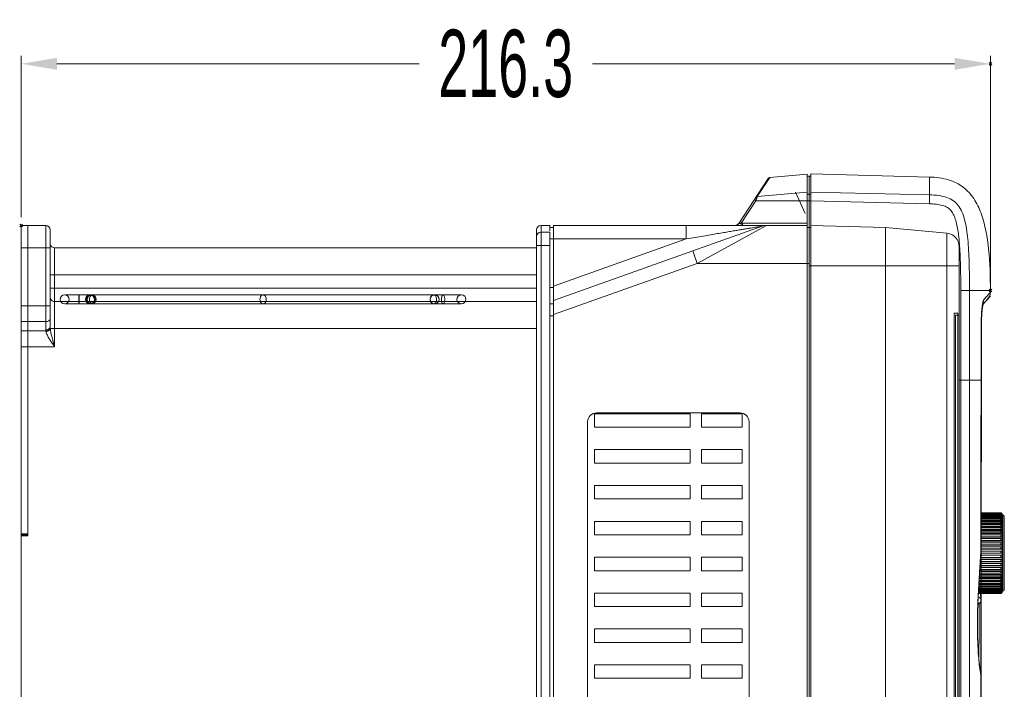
# Model space of a CAD drawing. Header units: millimetres. Extents: x -473 to 23648, y -382 to 1866.
# Tile 116 of 256: x 5359 to 5579, y 203 to 353. Entities that reach past the tile are written whole.
import ezdxf

# ---------------------------------------------------------------- set-up
doc = ezdxf.new("R2010")
doc.units = ezdxf.units.MM
doc.header["$LTSCALE"] = 80
doc.header["$PDMODE"] = 3
doc.header["$PDSIZE"] = 0.3
doc.layers.get('0').update_dxf_attribs({"linetype": 'CONTINUOUS'})
doc.styles.get("Standard").update_dxf_attribs({"font": 'technic_.ttf', "width": 0.7})
doc.dimstyles.get("Standard").update_dxf_attribs({"dimtxt": 3, "dimasz": 3, "dimexe": 0.18, "dimexo": 0.0625, "dimgap": 0.09, "dimtad": 1, "dimdsep": 46, "dimtxsty": 'Standard', "dimcen": 0.09, "dimadec": 0, "dimazin": 0, "dimtol": 1, "dimtp": 0.01, "dimtm": 0.01, "dimtfac": 1, "dimtofl": 0, "dimtmove": 0, "dimatfit": 3, "dimfxl": 1, "dimtolj": 1, "dimarcsym": 0})

# ---------------------------------------------------------------- blocks, each defined once
blk = doc.blocks.new('*D59')
at = {"color": 0, "lineweight": 0, "transparency": 16777216}
for p, q in [((5359.52, 308.74), (5359.52, 344.77)), ((5367.52, 342.97), (5448.3, 342.97)), ((5567.77, 342.97), (5486.98, 342.97)), ((5575.77, 294.24), (5575.77, 344.77))]:
    blk.add_line(p, q, dxfattribs=at)
for p in [(5575.77, 342.97), (5359.52, 306.94), (5575.77, 292.44)]:
    blk.add_point(p, dxfattribs=at)
for points in [[(5367.52, 344.3), (5367.52, 341.64), (5359.52, 342.97)], [(5567.77, 341.64), (5567.77, 344.3), (5575.77, 342.97)]]:
    blk.add_solid(points, dxfattribs=at)
at = {"color": 0, "lineweight": 0, "transparency": 16777216, "insert": (5467.64, 342.97), "char_height": 15, "attachment_point": 5}
blk.add_mtext('\\A1;216.3', dxfattribs=at)

msp = doc.modelspace()

# ---------------------------------------------------------------- linework, layer by layer
at = {"linetype": 'Continuous', "lineweight": 0}
for p, q in [((5519.614, 307.397), (5526.169, 317.428)), ((5523.759, 313.388), (5526.235, 317.179)), ((5526.235, 317.179), (5526.544, 317.653)), ((5534.918, 318.385), (5526.544, 317.653)), ((5534.918, 318.385), (5534.918, 312.407)), ((5535.318, 317.92), (5534.918, 317.92)), ((5535.318, 317.92), (5535.318, 306.36)), ((5535.318, 297.944), (5535.318, 317.92)), ((5535.318, 317.92), (5535.718, 317.92)), ((5535.718, 297.944), (5535.718, 318.41)), ((5562.168, 317.717), (5535.718, 318.41)), ((5562.168, 313.746), (5562.168, 317.717)), ((5534.918, 314.357), (5523.759, 313.388)), ((5532.255, 314.34), (5534.475, 309.578)), ((5535.718, 314.382), (5562.168, 313.746)), ((5520.198, 307.444), (5523.441, 312.407)), ((5534.918, 312.407), (5523.441, 312.407)), ((5523.738, 313.326), (5523.759, 313.388)), ((5535.318, 313.895), (5534.918, 313.895)), ((5534.918, 312.407), (5534.918, 306.944)), ((5535.318, 312.407), (5534.918, 312.407)), ((5535.318, 313.895), (5535.718, 313.895)), ((5535.318, 312.407), (5535.718, 312.407)), ((5535.718, 312.397), (5562.151, 311.762)), ((5359.518, 238.144), (5359.518, 306.944)), ((5359.518, 306.944), (5361.018, 306.944)), ((5361.018, 237.744), (5361.018, 306.944)), ((5361.018, 238.144), (5361.018, 306.944)), ((5361.018, 306.944), (5365.018, 306.944)), ((5365.018, 283.64), (5365.018, 306.944)), ((5366.018, 284.347), (5366.018, 305.944)), ((5474.518, -12.056), (5474.518, 305.944)), ((5475.518, -13.056), (5475.518, 306.944)), ((5475.518, 306.944), (5477.518, 306.944)), ((5477.518, 305.444), (5475.518, 305.444)), ((5477.518, 306.944), (5477.518, 305.708)), ((5477.518, 306.444), (5478.318, 306.444)), ((5477.518, 305.444), (5477.518, -11.556)), ((5478.318, -13.056), (5478.318, 306.944)), ((5478.318, 306.944), (5507.929, 306.944)), ((5519.052, 306.944), (5507.929, 306.944)), ((5507.929, 303.944), (5507.929, 306.944)), ((5524.83, 306.771), (5509.365, 301.271)), ((5524.164, 306.026), (5510.37, 298.444)), ((5525.816, 306.944), (5520.41, 306.944)), ((5522.178, 306.944), (5520.41, 306.944)), ((5520.454, 307.444), (5534.918, 307.444)), ((5523.813, 306.944), (5522.178, 306.944)), ((5523.928, 306.944), (5523.813, 306.944)), ((5524.54, 306.944), (5523.928, 306.944)), ((5525.835, 306.944), (5524.164, 306.026)), ((5524.866, 306.944), (5524.54, 306.944)), ((5525.168, 306.869), (5524.83, 306.771)), ((5525.74, 306.944), (5524.866, 306.944)), ((5525.812, 306.944), (5525.74, 306.944)), ((5534.918, 306.944), (5525.835, 306.944)), ((5534.918, 306.944), (5534.918, -13.056)), ((5535.318, 306.444), (5534.918, 306.444)), ((5535.318, 306.444), (5535.718, 306.444)), ((5552.382, 306.498), (5535.718, 306.934)), ((5552.382, 306.498), (5566.051, 305.202)), ((5477.518, 303.944), (5507.929, 303.944)), ((5507.929, 303.944), (5478.318, 293.413)), ((5566.051, 303.121), (5566.05, 302.215)), ((5566.051, 305.202), (5566.051, 303.121)), ((5359.518, 301.944), (5361.018, 301.944)), ((5361.018, 301.944), (5366.018, 301.944)), ((5367.018, 279.873), (5367.018, 301.944)), ((5474.518, 301.944), (5367.018, 301.944)), ((5474.518, 302.444), (5477.518, 302.444)), ((5509.365, 301.271), (5478.318, 290.229)), ((5510.37, 298.444), (5509.365, 301.271)), ((5566.05, 302.215), (5566.051, 297.945)), ((5568.768, 302.215), (5568.768, 297.944)), ((5535.318, 299.1), (5535.318, -12.556)), ((5510.37, 298.444), (5478.318, 287.045)), ((5535.318, 298.444), (5510.37, 298.444)), ((5535.318, 297.944), (5552.382, 297.944)), ((5535.718, 158.444), (5535.718, 297.944)), ((5552.382, 297.944), (5566.051, 297.945)), ((5552.382, 297.944), (5552.382, 158.844)), ((5566.051, 297.945), (5566.051, 158.844)), ((5568.768, 297.944), (5566.051, 297.944)), ((5568.768, 297.944), (5568.768, 158.844)), ((5474.518, 295.944), (5366.018, 295.944)), ((5474.518, 292.944), (5366.018, 292.944)), ((5477.518, 293.128), (5478.318, 293.128)), ((5575.768, 292.444), (5569.16, 292.444)), ((5569.16, 292.444), (5569.16, 286.944)), ((5571.105, 292.444), (5571.105, 272.444)), ((5575.768, 292.021), (5575.768, 292.444)), ((5474.518, 289.944), (5367.018, 289.944)), ((5457.768, 291.44), (5369.267, 291.44)), ((5574.24, 290.287), (5574.852, 290.983)), ((5574.57, 289.903), (5575.095, 290.501)), ((5575.082, 290.445), (5574.608, 289.902)), ((5575.082, 290.434), (5574.608, 289.892)), ((5574.852, 290.983), (5574.897, 291.033)), ((5575.768, 291.23), (5575.082, 290.445)), ((5575.768, 291.219), (5575.082, 290.434)), ((5575.095, 290.501), (5575.272, 290.703)), ((5359.518, 289.015), (5361.018, 289.015)), ((5361.018, 289.015), (5366.018, 289.015)), ((5369.267, 289.448), (5457.768, 289.448)), ((5477.518, 289.444), (5478.318, 289.444)), ((5574.013, 289.268), (5574.57, 289.903)), ((5574.608, 289.902), (5574.224, 289.462)), ((5574.608, 289.892), (5574.224, 289.452)), ((5477.518, 286.76), (5478.318, 286.76)), ((5567.664, 108.392), (5567.664, 287.392)), ((5567.664, 287.392), (5568.468, 287.392)), ((5567.95, 107.892), (5567.95, 286.892)), ((5567.95, 286.892), (5568.768, 286.892)), ((5568.468, 287.392), (5568.468, 108.392)), ((5568.768, 286.892), (5568.768, 107.892)), ((5569.16, 286.944), (5569.16, 272.444)), ((5359.518, 285.48), (5361.018, 285.48)), ((5359.518, 283.409), (5361.018, 283.409)), ((5361.018, 285.48), (5365.018, 285.48)), ((5361.018, 283.409), (5365.032, 283.409)), ((5474.518, 283.944), (5366.039, 283.944)), ((5573.679, 283.441), (5573.687, 284.325)), ((5573.679, 283.241), (5573.679, 283.441)), ((5573.745, 283.489), (5573.745, 272.434)), ((5573.669, 272.444), (5573.669, 283.241)), ((5573.67, 283.241), (5573.679, 283.241)), ((5573.678, 272.444), (5573.678, 283.241)), ((5359.518, 279.873), (5361.018, 279.873)), ((5367.018, 279.873), (5361.018, 279.873)), ((5568.768, 272.444), (5569.16, 272.444)), ((5569.16, 272.444), (5569.172, 158.844)), ((5569.16, 272.444), (5573.669, 272.444)), ((5573.669, 272.499), (5573.678, 272.499)), ((5573.669, 272.444), (5573.678, 272.444)), ((5573.745, 272.444), (5573.74, 250.694)), ((5487.418, 264.944), (5487.418, 261.944)), ((5508.818, 264.944), (5487.418, 264.944)), ((5519.918, 265.144), (5487.918, 265.144)), ((5508.818, 264.944), (5508.818, 261.944)), ((5520.418, 264.944), (5511.318, 264.944)), ((5511.318, 264.944), (5511.318, 261.944)), ((5520.418, 261.944), (5520.418, 264.944)), ((5485.918, 263.144), (5485.918, 173.144)), ((5487.418, 261.944), (5508.818, 261.944)), ((5511.318, 261.944), (5520.418, 261.944)), ((5521.918, 173.144), (5521.918, 263.144)), ((5487.418, 256.944), (5487.418, 253.944)), ((5508.818, 256.944), (5487.418, 256.944)), ((5508.818, 256.944), (5508.818, 253.944)), ((5520.418, 256.944), (5511.318, 256.944)), ((5511.318, 256.944), (5511.318, 253.944)), ((5520.418, 253.944), (5520.418, 256.944)), ((5487.418, 253.944), (5508.818, 253.944)), ((5511.318, 253.944), (5520.418, 253.944)), ((5573.74, 250.694), (5573.74, 250.388)), ((5487.418, 248.944), (5487.418, 245.944)), ((5508.818, 248.944), (5487.418, 248.944)), ((5508.818, 248.944), (5508.818, 245.944)), ((5520.418, 248.944), (5511.318, 248.944)), ((5511.318, 248.944), (5511.318, 245.944)), ((5520.418, 245.944), (5520.418, 248.944)), ((5573.74, 250.388), (5573.736, 242.854)), ((5487.418, 245.944), (5508.818, 245.944)), ((5511.318, 245.944), (5520.418, 245.944)), ((5578.068, 242.082), (5573.667, 242.082)), ((5578.068, 241.879), (5573.667, 241.879)), ((5578.068, 241.654), (5573.667, 241.654)), ((5578.068, 242.86), (5573.668, 242.86)), ((5578.068, 242.847), (5573.668, 242.847)), ((5578.068, 242.81), (5573.668, 242.81)), ((5578.068, 242.749), (5573.668, 242.749)), ((5578.068, 242.663), (5573.668, 242.663)), ((5578.068, 242.553), (5573.668, 242.553)), ((5578.068, 242.419), (5573.668, 242.419)), ((5578.068, 242.262), (5573.668, 242.262)), ((5578.068, 242.81), (5578.068, 242.847)), ((5578.068, 242.663), (5578.068, 242.749)), ((5578.068, 242.419), (5578.068, 242.553)), ((5578.068, 242.082), (5578.068, 242.262)), ((5578.068, 241.654), (5578.068, 241.879)), ((5578.368, 241.808), (5578.267, 241.808)), ((5578.368, 242.134), (5578.317, 242.134)), ((5578.368, 242.37), (5578.344, 242.37)), ((5578.368, 242.512), (5578.358, 242.512)), ((5578.368, 242.56), (5578.368, 242.548)), ((5578.368, 225.267), (5578.368, 242.512)), ((5578.368, 242.36), (5578.568, 242.36)), ((5578.568, 242.36), (5578.568, 225.36)), ((5578.868, 242.06), (5578.868, 225.66)), ((5487.418, 240.944), (5487.418, 237.944)), ((5508.818, 240.944), (5487.418, 240.944)), ((5508.818, 240.944), (5508.818, 237.944)), ((5511.318, 240.944), (5511.318, 237.944)), ((5520.418, 240.944), (5511.318, 240.944)), ((5520.418, 237.944), (5520.418, 240.944)), ((5578.068, 241.408), (5573.667, 241.408)), ((5578.068, 241.141), (5573.667, 241.141)), ((5578.368, 240.898), (5573.667, 240.898)), ((5578.068, 240.854), (5573.667, 240.854)), ((5578.068, 240.548), (5573.667, 240.548)), ((5578.368, 240.325), (5573.667, 240.325)), ((5578.068, 240.224), (5573.667, 240.224)), ((5578.068, 239.882), (5573.667, 239.882)), ((5578.368, 239.681), (5573.667, 239.681)), ((5578.068, 239.524), (5573.667, 239.524)), ((5578.068, 241.141), (5578.068, 241.408)), ((5578.068, 240.548), (5578.068, 240.854)), ((5578.068, 239.882), (5578.068, 240.224)), ((5578.068, 239.15), (5578.068, 239.524)), ((5578.368, 241.394), (5578.163, 241.394)), ((5359.518, 237.944), (5359.518, 238.144)), ((5359.518, 238.144), (5361.018, 238.144)), ((5359.518, 237.944), (5361.018, 237.944)), ((5359.518, 237.744), (5359.518, 106.144)), ((5359.518, 237.744), (5361.018, 237.744)), ((5487.418, 237.944), (5508.818, 237.944)), ((5511.318, 237.944), (5520.418, 237.944)), ((5578.068, 239.15), (5573.666, 239.15)), ((5578.368, 238.973), (5573.666, 238.973)), ((5578.068, 238.761), (5573.666, 238.761)), ((5578.068, 238.36), (5573.666, 238.36)), ((5578.368, 238.21), (5573.666, 238.21)), ((5578.068, 237.946), (5573.666, 237.946)), ((5578.068, 237.52), (5573.666, 237.52)), ((5578.368, 237.398), (5573.666, 237.398)), ((5578.068, 238.36), (5578.068, 238.761)), ((5578.068, 237.52), (5578.068, 237.946)), ((5578.068, 235.731), (5573.664, 235.731)), ((5578.368, 235.669), (5573.664, 235.669)), ((5578.068, 235.268), (5573.664, 235.268)), ((5578.068, 237.085), (5573.665, 237.085)), ((5578.068, 236.641), (5573.665, 236.641)), ((5578.368, 236.548), (5573.665, 236.548)), ((5578.068, 236.189), (5573.665, 236.189)), ((5578.068, 236.641), (5578.068, 237.085)), ((5578.068, 235.731), (5578.068, 236.189)), ((5578.068, 234.8), (5578.068, 235.268)), ((5487.418, 232.944), (5487.418, 229.944)), ((5508.818, 232.944), (5487.418, 232.944)), ((5508.818, 232.944), (5508.818, 229.944)), ((5520.418, 232.944), (5511.318, 232.944)), ((5511.318, 232.944), (5511.318, 229.944)), ((5520.418, 229.944), (5520.418, 232.944)), ((5578.068, 232.919), (5573.573, 232.919)), ((5578.068, 233.389), (5573.606, 233.389)), ((5578.368, 233.404), (5573.607, 233.404)), ((5578.068, 233.86), (5573.638, 233.86)), ((5573.654, 234.183), (5573.649, 234.11)), ((5573.663, 234.309), (5573.654, 234.183)), ((5573.654, 234.183), (5573.654, 234.308)), ((5573.656, 234.109), (5573.654, 234.183)), ((5573.656, 234.109), (5573.663, 234.308)), ((5578.068, 234.331), (5573.663, 234.331)), ((5578.068, 234.8), (5573.664, 234.8)), ((5578.368, 234.769), (5573.664, 234.769)), ((5573.73, 234.306), (5573.702, 207.266)), ((5578.068, 233.86), (5578.068, 234.331)), ((5578.368, 233.86), (5578.068, 233.86)), ((5578.068, 232.919), (5578.068, 233.389)), ((5578.068, 230.634), (5573.413, 230.634)), ((5578.368, 230.742), (5573.42, 230.742)), ((5578.068, 231.079), (5573.444, 231.079)), ((5578.068, 231.53), (5573.476, 231.53)), ((5578.368, 231.608), (5573.481, 231.608)), ((5578.068, 231.988), (5573.508, 231.988)), ((5578.068, 232.452), (5573.54, 232.452)), ((5578.368, 232.499), (5573.543, 232.499)), ((5578.068, 231.988), (5578.068, 232.452)), ((5578.068, 231.079), (5578.068, 231.53)), ((5578.068, 230.199), (5578.068, 230.634)), ((5487.418, 229.944), (5508.818, 229.944)), ((5511.318, 229.944), (5520.418, 229.944)), ((5578.068, 228.57), (5573.29, 228.57)), ((5578.068, 228.958), (5573.313, 228.958)), ((5578.368, 229.121), (5573.323, 229.121)), ((5578.068, 229.36), (5573.337, 229.36)), ((5578.068, 229.774), (5573.362, 229.774)), ((5578.368, 229.91), (5573.37, 229.91)), ((5578.068, 230.199), (5573.387, 230.199)), ((5578.068, 229.36), (5578.068, 229.774)), ((5578.068, 228.57), (5578.068, 228.958)), ((5578.068, 226.312), (5573.156, 226.312)), ((5578.368, 226.563), (5573.169, 226.563)), ((5578.068, 226.579), (5573.17, 226.579)), ((5578.068, 226.865), (5573.188, 226.865)), ((5578.368, 227.099), (5573.202, 227.099)), ((5578.068, 227.171), (5573.206, 227.171)), ((5578.068, 227.496), (5573.225, 227.496)), ((5578.368, 227.708), (5573.238, 227.708)), ((5578.068, 227.838), (5573.246, 227.838)), ((5578.068, 228.196), (5573.267, 228.196)), ((5578.368, 228.385), (5573.279, 228.385)), ((5578.068, 227.838), (5578.068, 228.196)), ((5578.068, 227.171), (5578.068, 227.496)), ((5578.068, 226.579), (5578.068, 226.865)), ((5578.068, 226.065), (5578.068, 226.312)), ((5487.418, 224.944), (5487.418, 221.944)), ((5508.818, 224.944), (5487.418, 224.944)), ((5508.818, 224.944), (5508.818, 221.944)), ((5520.418, 224.944), (5511.318, 224.944)), ((5511.318, 224.944), (5511.318, 221.944)), ((5520.418, 221.944), (5520.418, 224.944)), ((5578.068, 224.86), (5573.084, 224.86)), ((5578.068, 224.872), (5573.085, 224.872)), ((5578.068, 224.909), (5573.087, 224.909)), ((5578.068, 224.97), (5573.09, 224.97)), ((5578.068, 225.056), (5573.094, 225.056)), ((5578.068, 225.166), (5573.099, 225.166)), ((5578.068, 225.3), (5573.106, 225.3)), ((5578.068, 225.457), (5573.114, 225.457)), ((5578.068, 225.638), (5573.123, 225.638)), ((5578.068, 225.841), (5573.133, 225.841)), ((5578.068, 226.065), (5573.144, 226.065)), ((5573.646, 223.548), (5573.557, 224.86)), ((5573.722, 224.859), (5573.702, 207.266)), ((5578.068, 225.638), (5578.068, 225.841)), ((5578.068, 225.3), (5578.068, 225.457)), ((5578.068, 225.056), (5578.068, 225.166)), ((5578.068, 224.909), (5578.068, 224.97)), ((5578.068, 224.86), (5578.068, 224.872)), ((5578.368, 226.108), (5578.228, 226.108)), ((5578.368, 225.738), (5578.296, 225.738)), ((5578.368, 225.456), (5578.331, 225.456)), ((5578.368, 225.267), (5578.354, 225.267)), ((5578.368, 225.36), (5578.568, 225.36)), ((5578.368, 225.207), (5578.368, 225.172)), ((5487.418, 221.944), (5508.818, 221.944)), ((5511.318, 221.944), (5520.418, 221.944)), ((5572.968, 222.657), (5572.966, 222.614)), ((5572.973, 222.614), (5572.968, 222.657)), ((5573.634, 206.717), (5573.654, 223.347)), ((5573.654, 223.348), (5573.646, 223.548)), ((5573.654, 223.347), (5573.654, 223.347)), ((5573.721, 223.345), (5573.702, 206.957)), ((5487.418, 216.944), (5487.418, 213.944)), ((5508.818, 216.944), (5487.418, 216.944)), ((5508.818, 216.944), (5508.818, 213.944)), ((5520.418, 216.944), (5511.318, 216.944)), ((5511.318, 216.944), (5511.318, 213.944)), ((5520.418, 213.944), (5520.418, 216.944)), ((5487.418, 213.944), (5508.818, 213.944)), ((5511.318, 213.944), (5520.418, 213.944)), ((5487.418, 208.944), (5487.418, 205.944)), ((5508.818, 208.944), (5487.418, 208.944)), ((5508.818, 208.944), (5508.818, 205.944)), ((5520.418, 208.944), (5511.318, 208.944)), ((5511.318, 208.944), (5511.318, 205.944)), ((5520.418, 205.944), (5520.418, 208.944)), ((5573.549, 207.273), (5573.55, 207.271)), ((5573.55, 207.271), (5573.562, 207.085)), ((5573.61, 206.963), (5573.55, 207.271)), ((5573.572, 171.77), (5573.634, 206.717)), ((5573.634, 206.717), (5573.61, 206.963)), ((5573.61, 206.963), (5573.625, 206.764)), ((5573.61, 206.963), (5573.61, 206.963)), ((5573.625, 206.764), (5573.634, 206.717)), ((5573.625, 206.717), (5573.625, 206.764)), ((5573.634, 206.717), (5573.634, 206.717)), ((5573.702, 207.266), (5573.702, 206.957)), ((5573.702, 206.957), (5573.702, 206.711)), ((5487.418, 205.944), (5508.818, 205.944)), ((5511.318, 205.944), (5520.418, 205.944))]:
    msp.add_line(p, q, dxfattribs=at)
for points in [[(5369.267, 291.44), (5368.869, 291.361), (5368.55, 291.138), (5368.343, 290.817), (5368.267, 290.444)], [(5368.267, 290.444), (5368.345, 290.068), (5368.554, 289.747), (5368.872, 289.526), (5369.267, 289.448)], [(5369.267, 291.44), (5369.663, 291.362), (5369.981, 291.141), (5370.19, 290.82), (5370.267, 290.444)], [(5370.267, 290.444), (5370.192, 290.072), (5369.985, 289.751), (5369.666, 289.528), (5369.267, 289.448)], [(5374.922, 291.44), (5374.527, 291.362), (5374.208, 291.141), (5373.999, 290.82), (5373.922, 290.444)], [(5373.922, 290.444), (5373.998, 290.072), (5374.205, 289.751), (5374.524, 289.528), (5374.922, 289.448)], [(5374.267, 290.444), (5374.345, 290.82), (5374.554, 291.141), (5374.872, 291.362), (5375.267, 291.44)], [(5375.267, 289.448), (5374.869, 289.528), (5374.55, 289.751), (5374.343, 290.072), (5374.267, 290.444)], [(5374.922, 291.44), (5375.32, 291.361), (5375.639, 291.138), (5375.846, 290.817), (5375.922, 290.444)], [(5375.922, 290.444), (5375.845, 290.068), (5375.636, 289.747), (5375.317, 289.526), (5374.922, 289.448)], [(5376.267, 290.444), (5376.192, 290.817), (5375.985, 291.138), (5375.666, 291.361), (5375.267, 291.44)], [(5375.267, 289.448), (5375.663, 289.526), (5375.981, 289.747), (5376.19, 290.068), (5376.267, 290.444)], [(5451.768, 291.44), (5451.369, 291.361), (5451.051, 291.138), (5450.843, 290.817), (5450.768, 290.444)], [(5450.768, 290.444), (5450.845, 290.068), (5451.054, 289.747), (5451.373, 289.526), (5451.768, 289.448)], [(5451.768, 291.44), (5452.163, 291.362), (5452.482, 291.141), (5452.691, 290.82), (5452.768, 290.444)], [(5452.768, 290.444), (5452.692, 290.072), (5452.485, 289.751), (5452.166, 289.528), (5451.768, 289.448)], [(5456.768, 290.444), (5456.845, 290.82), (5457.054, 291.141), (5457.373, 291.362), (5457.768, 291.44)], [(5457.768, 289.448), (5457.369, 289.528), (5457.051, 289.751), (5456.843, 290.072), (5456.768, 290.444)], [(5458.768, 290.444), (5458.692, 290.817), (5458.485, 291.138), (5458.166, 291.361), (5457.768, 291.44)], [(5457.768, 289.448), (5458.163, 289.526), (5458.482, 289.747), (5458.691, 290.068), (5458.768, 290.444)], [(5573.687, 284.325), (5573.703, 285.163), (5573.73, 285.946), (5573.764, 286.664), (5573.803, 287.312), (5573.846, 287.883), (5573.892, 288.375), (5573.94, 288.786)], [(5573.94, 288.786), (5573.985, 289.112), (5574.025, 289.341), (5574.034, 289.381)], [(5573.941, 288.798), (5573.987, 289.12), (5574.013, 289.268)], [(5573.663, 234.308), (5573.666, 237.817), (5573.678, 272.444)], [(5572.973, 222.614), (5573.164, 226.466), (5573.416, 230.686), (5573.656, 234.109)], [(5573.549, 207.273), (5573.384, 208.326), (5573.181, 210.178), (5573.018, 212.469), (5572.911, 215.075), (5572.872, 217.85), (5572.904, 220.632), (5572.973, 222.614)]]:
    msp.add_lwpolyline(points, dxfattribs=at)
for centre, radius, start, end in [((5526.588, 317.155), 0.5, 94.99997, 146.83364), ((5365.018, 305.944), 1, 0, 90), ((5475.518, 305.944), 1, 90, 180), ((5475.518, 304.444), 1, 90, 180), ((5518.777, 307.944), 1, 269.99999, 326.83368), ((5520.416, 223.074), 83.87, 90.00377, 90.18016), ((5520.443, 242.107), 65.338, 89.99098, 90.21535), ((5525.835, 303.944), 3, 89.99966, 109.57785), ((5402.5, 304.739), 149.888, 359.59641, 359.71828), ((5565.768, 302.215), 3, 359.99997, 84.5853), ((5367.02, 302.949), 1.003, 187.2777, 189.63089), ((5367.12, 302.966), 1.105, 189.63344, 191.776), ((5367.018, 302.944), 1, 191.7575, 270), ((5502.673, 297.628), 66.39, 3.43456, 3.97084), ((5412.859, 293.745), 156.292, 1.34084, 1.54348), ((5357.598, 292.7), 211.562, 359.93079, 1.27348), ((5367.018, 290.944), 1, 202.5, 270), ((5572.249, 290.273), 1.991, 345.82553, 0.41641), ((5573.768, 292.021), 2, 318.80025, 359.99994), ((5585.417, 287.444), 11.58, 172.52708, 172.85346), ((5584.573, 287.555), 10.728, 171.99426, 172.52938), ((5572.267, 290.269), 1.973, 331.10198, 345.80696), ((5366.89, 283.641), 1.872, 180.04861, 187.13739), ((5369.716, 284.351), 3.699, 180.0552, 183.58944), ((5371.626, 284.471), 5.612, 183.60051, 185.38894), ((5637.211, 283.489), 63.466, 179.50048, 180.00002), ((5637.211, 283.478), 63.466, 179.50048, 180.00002), ((5487.918, 263.144), 2, 90, 180), ((5519.918, 263.144), 2, 0, 90), ((5578.068, 242.56), 0.3, 0, 90), ((5578.081, 242.37), 0.287, 16.38368, 18.35138), ((5578.085, 242.263), 0.282, 0.06429, 18.55973), ((5578.093, 242.134), 0.274, 0.07507, 18.8349), ((5578.079, 242.369), 0.289, 0.05356, 16.38886), ((5578.074, 242.452), 0.294, 0.03496, 11.55555), ((5578.072, 242.512), 0.296, 0.0153, 6.85916), ((5578.072, 242.548), 0.296, 0.002, 2.26733), ((5578.568, 242.06), 0.3, 0, 90), ((5361.018, 237.944), 1.5, 180, 187.74971), ((5948.244, 206.198), 375.634, 175.73867, 176.13387), ((5953.915, 205.811), 381.318, 176.13332, 176.30459), ((5960.707, 205.379), 388.124, 176.30554, 176.81939), ((5965.146, 205.128), 392.57, 176.81878, 177.05939), ((5968.476, 204.958), 395.904, 177.05959, 177.43774), ((5578.068, 225.16), 0.3, 270, 0), ((5578.068, 225.168), 0.296, 270.00049, 271.10685), ((5578.093, 225.586), 0.274, 341.16506, 359.92493), ((5578.085, 225.456), 0.282, 341.44024, 359.93571), ((5578.081, 225.349), 0.287, 341.64859, 343.61567), ((5578.079, 225.35), 0.289, 343.61049, 359.94643), ((5578.074, 225.267), 0.294, 348.44382, 359.96503), ((5578.068, 225.208), 0.299, 350.6376, 353.15139), ((5578.072, 225.207), 0.296, 353.14023, 359.9847), ((5578.072, 225.172), 0.296, 357.73207, 359.998), ((5578.568, 225.66), 0.3, 270, 0), ((5533.332, 247.54), 47.071, 327.34229, 327.834), ((5533.172, 247.641), 47.26, 327.83375, 327.95435), ((5572.812, 223.348), 0.842, 354.81237, 359.94908), ((5590.656, 210.29), 17.391, 190.00108, 190.6166), ((5597.184, 211.516), 24.034, 190.62289, 191.02039), ((5594.914, 211.072), 21.721, 191.01521, 191.44049)]:
    msp.add_arc(centre, radius, start, end, dxfattribs=at)
for points, start_tangent, end_tangent in [([(5562.168, 317.717), (5566.455, 317.078), (5569.714, 315.438), (5572.062, 312.911), (5573.674, 309.665), (5575.352, 301.67), (5575.768, 292.444)], (0.9996573, -0.0261769), (0, -1)), ([(5523.066, 312.68), (5523.111, 312.637), (5523.247, 312.538), (5523.441, 312.407)], (-0.5470712, -0.837086), (0.8351764, -0.5499821)), ([(5523.384, 313.167), (5523.484, 313.278), (5523.613, 313.354), (5523.759, 313.388)], (0.5470719, 0.8370856), (0.9970923, 0.0762039)), ([(5523.441, 312.407), (5523.474, 312.511)], (0.2852975, 0.958439), (0.3071457, 0.9516625)), ([(5523.474, 312.511), (5523.509, 312.619), (5523.546, 312.734), (5523.585, 312.857), (5523.626, 312.984), (5523.667, 313.109), (5523.706, 313.228), (5523.738, 313.326)], (0.3071457, 0.9516625), (0.3182208, 0.9480166)), ([(5562.168, 313.746), (5562.174, 313.531), (5562.174, 313.087), (5562.165, 312.47), (5562.151, 311.762)], (0.1176092, -0.99306), (-0.0240417, -0.999711)), ([(5562.168, 313.746), (5564.245, 313.586), (5566.052, 313.157), (5567.502, 312.415), (5568.576, 311.385), (5569.412, 309.96), (5570.015, 308.192), (5570.433, 306.153), (5570.721, 303.879), (5570.907, 301.376), (5571.021, 298.644), (5571.085, 295.672), (5571.105, 292.444)], (0.9997076, -0.0241813), (0.0000025, -1)), ([(5562.151, 311.762), (5563.69, 311.661), (5565.057, 311.402), (5566.198, 310.92), (5567.019, 310.194), (5567.599, 309.221), (5568.035, 308.025), (5568.361, 306.657), (5568.613, 305.133), (5568.805, 303.451), (5568.903, 302.225)], (0.9997108, -0.0240502), (0.0693833, -0.9975901)), ([(5524.83, 306.771), (5524.752, 306.758), (5524.51, 306.717), (5524.127, 306.653), (5523.629, 306.57), (5523.032, 306.47), (5522.347, 306.356), (5521.573, 306.226), (5520.707, 306.081), (5519.747, 305.921), (5518.691, 305.744), (5517.532, 305.55), (5516.262, 305.338), (5514.872, 305.106), (5513.353, 304.851), (5511.697, 304.575), (5509.895, 304.273), (5507.929, 303.944)], (-0.9641175, -0.265476), (-0.9863016, -0.1649518)), ([(5519.282, 307), (5519.052, 306.944)], (-0.904335, -0.4268234), (-1, -0.0000043)), ([(5519.462, 306.942), (5519.246, 306.943), (5519.052, 306.944)], (-0.9999923, 0.0039337), (-0.9999998, -0.0006159)), ([(5519.685, 307.397), (5519.503, 307.159), (5519.282, 307)], (-0.4937015, -0.8696314), (-0.904335, -0.4268234)), ([(5520.152, 306.944), (5519.923, 306.943), (5519.69, 306.942), (5519.462, 306.942)], (-0.9999978, -0.0020957), (-0.9999923, 0.0039337)), ([(5519.685, 307.397), (5519.645, 307.398), (5519.614, 307.397)], (-0.9999933, -0.0036594), (-0.5473256, -0.8369198)), ([(5520.198, 307.444), (5520.054, 307.411), (5519.93, 307.4), (5519.827, 307.397), (5519.746, 307.397), (5519.685, 307.397)], (-0.9432216, -0.3321642), (-0.9999582, -0.0091385)), ([(5520.157, 306.944), (5520.178, 307.014), (5520.193, 307.196)], (0.9839656, 0.1783584), (0.0955726, 0.9954225)), ([(5520.193, 307.196), (5520.198, 307.444)], (0.0955726, 0.9954225), (-0.0033839, 0.9999943)), ([(5520.41, 306.944), (5520.432, 307.011), (5520.448, 307.194)], (1, -0.0000235), (0.0997188, 0.9950157)), ([(5520.448, 307.194), (5520.454, 307.444)], (0.0997188, 0.9950157), (-0.0000062, 1)), ([(5552.382, 306.498), (5552.376, 306.345), (5552.372, 305.858), (5552.383, 304.989), (5552.385, 304.002)], (-0.0422384, -0.9991076), (-0.0047851, -0.9999886)), ([(5552.384, 303.683), (5552.372, 302.041), (5552.377, 300.121), (5552.382, 297.944)], (-0.0069121, -0.9999761), (0, -1)), ([(5366.018, 302.933), (5366.019, 302.878), (5366.025, 302.822)], (-0.0000219, -1), (0.126417, -0.9919772)), ([(5568.944, 301.605), (5569.041, 299.591), (5569.094, 297.954)], (0.0600432, -0.9981958), (0.0269514, -0.9996367)), ([(5372.5, 290.444), (5372.495, 290.824), (5372.483, 291.15), (5372.464, 291.368), (5372.442, 291.44), (5372.42, 291.368), (5372.401, 291.15), (5372.388, 290.824), (5372.384, 290.444)], (0, 1), (0, -1)), ([(5372.384, 290.444), (5372.388, 290.064), (5372.401, 289.739), (5372.42, 289.521), (5372.442, 289.448), (5372.464, 289.521), (5372.483, 289.739), (5372.495, 290.064), (5372.5, 290.444)], (0, -1), (0, 1)), ([(5375.991, 290.444), (5375.918, 290.824), (5375.717, 291.15), (5375.416, 291.368), (5375.06, 291.44), (5374.704, 291.368), (5374.403, 291.15), (5374.203, 290.824), (5374.129, 290.444)], (0, 1), (0, -1)), ([(5374.129, 290.444), (5374.203, 290.064), (5374.403, 289.739), (5374.704, 289.521), (5375.06, 289.448), (5375.416, 289.521), (5375.717, 289.739), (5375.918, 290.064), (5375.991, 290.444)], (0, -1), (0, 1)), ([(5376.215, 290.444), (5376.118, 290.942), (5376.006, 291.151), (5375.861, 291.31), (5375.691, 291.408), (5375.508, 291.44), (5375.324, 291.408), (5375.154, 291.31), (5375.01, 291.151), (5374.898, 290.942), (5374.801, 290.444)], (0, 1), (0, -1)), ([(5374.801, 290.444), (5374.898, 289.946), (5375.01, 289.738), (5375.154, 289.578), (5375.324, 289.481), (5375.508, 289.448), (5375.691, 289.481), (5375.861, 289.578), (5376.006, 289.738), (5376.118, 289.946), (5376.215, 290.444)], (0, -1), (0, 1)), ([(5414.225, 290.444), (5414.127, 290.942), (5414.016, 291.151), (5413.871, 291.31), (5413.701, 291.408), (5413.518, 291.44), (5413.334, 291.408), (5413.164, 291.31), (5413.019, 291.151), (5412.908, 290.942), (5412.81, 290.444)], (0, 1), (0, -1)), ([(5412.81, 290.444), (5412.908, 289.946), (5413.019, 289.738), (5413.164, 289.578), (5413.334, 289.481), (5413.518, 289.448), (5413.701, 289.481), (5413.871, 289.578), (5414.016, 289.738), (5414.127, 289.946), (5414.225, 290.444)], (0, -1), (0, 1)), ([(5450.774, 290.444), (5450.853, 290.824), (5451.068, 291.15), (5451.391, 291.368), (5451.773, 291.44), (5452.154, 291.368), (5452.477, 291.15), (5452.692, 290.824), (5452.771, 290.444)], (0, 1), (0, -1)), ([(5452.771, 290.444), (5452.692, 290.064), (5452.477, 289.739), (5452.154, 289.521), (5451.773, 289.448), (5451.391, 289.521), (5451.068, 289.739), (5450.853, 290.064), (5450.774, 290.444)], (0, -1), (0, 1)), ([(5452.234, 290.444), (5452.137, 290.942), (5452.026, 291.151), (5451.881, 291.31), (5451.711, 291.408), (5451.527, 291.44), (5451.344, 291.408), (5451.174, 291.31), (5451.029, 291.151), (5450.917, 290.942), (5450.82, 290.444)], (0, 1), (0, -1)), ([(5450.82, 290.444), (5450.917, 289.946), (5451.029, 289.738), (5451.174, 289.578), (5451.344, 289.481), (5451.527, 289.448), (5451.711, 289.481), (5451.881, 289.578), (5452.026, 289.738), (5452.137, 289.946), (5452.234, 290.444)], (0, -1), (0, 1)), ([(5453.307, 290.444), (5453.336, 290.824), (5453.414, 291.15), (5453.532, 291.368), (5453.672, 291.44), (5453.812, 291.368), (5453.93, 291.15), (5454.008, 290.824), (5454.037, 290.444)], (0, 1), (0, -1)), ([(5454.037, 290.444), (5454.008, 290.064), (5453.93, 289.739), (5453.812, 289.521), (5453.672, 289.448), (5453.532, 289.521), (5453.414, 289.739), (5453.336, 290.064), (5453.307, 290.444)], (0, -1), (0, 1)), ([(5573.949, 289.05), (5574.089, 289.879), (5574.24, 290.287)], (0.139342, 0.9902443), (0.6661986, 0.7457744)), ([(5574.897, 291.033), (5575.131, 291.299), (5575.626, 291.861), (5575.768, 292.021)], (0.6610917, 0.7503051), (0.6618799, 0.7496099)), ([(5573.669, 283.241), (5573.691, 285.048), (5573.755, 286.719), (5573.841, 288.01), (5573.927, 288.885)], (0.0004816, 0.9999999), (0.1244367, 0.9922276)), ([(5573.949, 288.157), (5573.889, 287.525), (5573.828, 286.643), (5573.783, 285.654), (5573.754, 284.59), (5573.747, 284.042)], (-0.1099813, -0.9939337), (-0.0087247, -0.9999619)), ([(5573.949, 288.147), (5573.889, 287.515), (5573.828, 286.632), (5573.783, 285.643), (5573.754, 284.58), (5573.747, 284.031)], (-0.1099813, -0.9939337), (-0.0087247, -0.9999619)), ([(5574.003, 288.585), (5573.962, 288.271), (5573.949, 288.157)], (-0.1401938, -0.9901241), (-0.1099813, -0.9939337)), ([(5574.003, 288.574), (5573.962, 288.26), (5573.949, 288.147)], (-0.1401938, -0.9901241), (-0.1099813, -0.9939337)), ([(5574.224, 289.462), (5574.134, 289.257), (5574.045, 288.855), (5574.003, 288.585)], (-0.6572767, -0.7536494), (-0.1401938, -0.9901241)), ([(5574.224, 289.452), (5574.134, 289.246), (5574.045, 288.844), (5574.003, 288.574)], (-0.6572767, -0.7536494), (-0.1401938, -0.9901241)), ([(5365.018, 285.48), (5365.4, 285.534), (5365.725, 285.687), (5365.941, 285.916), (5366.018, 286.187)], (1, 0), (0, 1)), ([(5366.018, 284.347), (5365.941, 284.076), (5365.725, 283.847), (5365.4, 283.694), (5365.018, 283.64)], (0, -1), (-1, 0)), ([(5366.025, 284.119), (5365.866, 283.781), (5365.506, 283.523), (5365.032, 283.409)], (-0.1154703, -0.9933109), (-0.9980791, -0.0619523)), ([(5365.032, 283.409), (5365.044, 283.338), (5365.06, 283.266)], (0.1473705, -0.9890814), (0.2248314, -0.9743977)), ([(5366.039, 283.944), (5365.863, 283.631), (5365.511, 283.387), (5365.06, 283.266)], (-0.2111147, -0.9774613), (-0.9946619, -0.1031874)), ([(5366.518, 281.646), (5366.372, 282.207), (5366.251, 282.715), (5366.155, 283.172), (5366.084, 283.582), (5366.039, 283.944)], (-0.2587713, 0.9659386), (-0.0956429, 0.9954157)), ([(5365.06, 283.266), (5365.15, 282.964), (5365.292, 282.622), (5365.485, 282.241), (5365.727, 281.818), (5366.018, 281.351)], (0.2246899, -0.9744303), (0.5408263, -0.8411343)), ([(5367.016, 279.875), (5366.533, 280.577), (5366.018, 281.351)], (-0.5694411, 0.8220322), (-0.5408897, 0.8410935)), ([(5367.018, 279.873), (5366.775, 280.717), (5366.518, 281.646)], (-0.2774553, 0.9607385), (-0.2586649, 0.9659671)), ([(5571.105, 272.444), (5571.106, 236.951), (5571.109, 199.083), (5571.115, 158.844)], (0, -1), (0.0001779, -1)), ([(5573.654, 234.308), (5573.659, 241.765), (5573.663, 249.109), (5573.666, 256.49), (5573.668, 264.181), (5573.669, 272.444)], (0.0007799, 0.9999997), (0.0000001, 1)), ([(5573.745, 272.444), (5573.733, 238.011), (5573.73, 234.306)], (0, -1), (-0.0007571, -0.9999997)), ([(5573.745, 272.434), (5573.733, 238.001), (5573.73, 234.306)], (0, -1), (-0.0007569, -0.9999997)), ([(5578.068, 242.847), (5578.16, 242.833), (5578.244, 242.79), (5578.31, 242.724), (5578.353, 242.64), (5578.367, 242.559)], (1, 0), (0.0395294, -0.9992184)), ([(5578.365, 242.547), (5578.353, 242.604), (5578.31, 242.687), (5578.244, 242.753), (5578.16, 242.796), (5578.068, 242.81)], (-0.1192253, 0.9928672), (-1, 0)), ([(5578.068, 242.749), (5578.16, 242.734), (5578.244, 242.692), (5578.31, 242.627), (5578.353, 242.544), (5578.362, 242.511)], (1, 0), (0.2000145, -0.9797929)), ([(5578.353, 242.46), (5578.31, 242.542), (5578.244, 242.607), (5578.16, 242.649), (5578.068, 242.663)], (-0.3148633, 0.949137), (-1, 0)), ([(5578.068, 242.553), (5578.16, 242.539), (5578.244, 242.498), (5578.31, 242.434), (5578.353, 242.353)], (1, 0), (0.318422, -0.9479491)), ([(5578.353, 242.222), (5578.31, 242.302), (5578.244, 242.365), (5578.16, 242.405), (5578.068, 242.419)], (-0.3228524, 0.9464493), (-1, 0)), ([(5578.068, 242.262), (5578.16, 242.248), (5578.244, 242.208), (5578.31, 242.146), (5578.353, 242.068)], (1, 0), (0.3282058, -0.9446063)), ([(5578.32, 241.956), (5578.31, 241.969), (5578.244, 242.029), (5578.16, 242.068), (5578.068, 242.082)], (-0.5748252, 0.8182763), (-1, 0)), ([(5578.068, 241.879), (5578.16, 241.866), (5578.244, 241.828), (5578.31, 241.769)], (1, 0), (0.631992, -0.7749749)), ([(5578.31, 241.547), (5578.244, 241.604), (5578.16, 241.641), (5578.068, 241.654)], (-0.6427176, 0.7661032), (-1, 0)), ([(5578.31, 241.769), (5578.353, 241.694), (5578.368, 241.611)], (0.631992, -0.7749749), (0, -1)), ([(5578.368, 241.808), (5578.353, 241.892), (5578.32, 241.956)], (0, 1), (-0.5748252, 0.8182763)), ([(5578.353, 242.068), (5578.368, 241.982)], (0.3282058, -0.9446063), (0, -1)), ([(5578.068, 241.408), (5578.16, 241.395), (5578.244, 241.36), (5578.31, 241.304), (5578.353, 241.234), (5578.368, 241.156)], (1, 0), (0, -1)), ([(5578.368, 240.898), (5578.353, 240.973), (5578.31, 241.041), (5578.244, 241.094), (5578.16, 241.129), (5578.068, 241.141)], (0, 1), (-1, 0)), ([(5578.068, 240.854), (5578.16, 240.843), (5578.244, 240.809), (5578.31, 240.758), (5578.353, 240.693), (5578.368, 240.621)], (1, 0), (0, -1)), ([(5578.368, 240.325), (5578.353, 240.394), (5578.31, 240.456), (5578.244, 240.505), (5578.16, 240.537), (5578.068, 240.548)], (0, 1), (-1, 0)), ([(5578.068, 240.224), (5578.16, 240.213), (5578.244, 240.183), (5578.31, 240.136), (5578.353, 240.077), (5578.368, 240.012)], (1, 0), (0, -1)), ([(5578.368, 239.681), (5578.353, 239.743), (5578.31, 239.799), (5578.244, 239.844), (5578.16, 239.872), (5578.068, 239.882)], (0, 1), (-1, 0)), ([(5578.068, 239.524), (5578.16, 239.514), (5578.244, 239.488), (5578.31, 239.446), (5578.353, 239.393), (5578.368, 239.335)], (1, 0), (0, -1)), ([(5578.368, 241.394), (5578.353, 241.474), (5578.31, 241.547)], (0, 1), (-0.6427176, 0.7661032)), ([(5578.368, 238.973), (5578.353, 239.028), (5578.31, 239.077), (5578.244, 239.116), (5578.16, 239.141), (5578.068, 239.15)], (0, 1), (-1, 0)), ([(5578.068, 238.761), (5578.16, 238.753), (5578.244, 238.73), (5578.31, 238.694), (5578.353, 238.649), (5578.368, 238.598)], (1, 0), (0, -1)), ([(5578.368, 238.21), (5578.353, 238.256), (5578.31, 238.298), (5578.244, 238.331), (5578.16, 238.352), (5578.068, 238.36)], (0, 1), (-1, 0)), ([(5578.068, 237.946), (5578.16, 237.939), (5578.244, 237.92), (5578.31, 237.889), (5578.353, 237.851), (5578.368, 237.809)], (1, 0), (0, -1)), ([(5578.368, 237.398), (5578.353, 237.436), (5578.31, 237.47), (5578.244, 237.497), (5578.16, 237.514), (5578.068, 237.52)], (0, 1), (-1, 0)), ([(5578.068, 237.085), (5578.16, 237.08), (5578.244, 237.064), (5578.31, 237.041), (5578.353, 237.011), (5578.368, 236.977)], (1, 0), (0, -1)), ([(5578.368, 236.548), (5578.353, 236.577), (5578.31, 236.603), (5578.244, 236.623), (5578.16, 236.636), (5578.068, 236.641)], (0, 1), (-1, 0)), ([(5578.068, 236.189), (5578.16, 236.185), (5578.244, 236.174), (5578.31, 236.157), (5578.353, 236.135), (5578.368, 236.111)], (1, 0), (0, -1)), ([(5578.368, 235.669), (5578.353, 235.688), (5578.31, 235.705), (5578.244, 235.719), (5578.16, 235.728), (5578.068, 235.731)], (0, 1), (-1, 0)), ([(5578.068, 235.268), (5578.16, 235.265), (5578.244, 235.259), (5578.31, 235.248), (5578.353, 235.235), (5578.368, 235.221)], (1, 0), (0, -1)), ([(5578.368, 234.769), (5578.353, 234.779), (5578.31, 234.788), (5578.244, 234.794), (5578.16, 234.799), (5578.068, 234.8)], (0, 1), (-1, 0)), ([(5578.068, 234.331), (5578.16, 234.33), (5578.244, 234.328), (5578.31, 234.324), (5578.353, 234.32), (5578.368, 234.315)], (1, 0), (0, -1)), ([(5578.068, 233.389), (5578.16, 233.389), (5578.244, 233.392), (5578.31, 233.395), (5578.353, 233.4), (5578.368, 233.404)], (1, 0), (0, 1)), ([(5578.368, 232.95), (5578.353, 232.941), (5578.31, 232.932), (5578.244, 232.925), (5578.16, 232.92), (5578.068, 232.919)], (0, -1), (-1, 0)), ([(5578.068, 232.452), (5578.16, 232.454), (5578.244, 232.461), (5578.31, 232.471), (5578.353, 232.484), (5578.368, 232.499)], (1, 0), (0, 1)), ([(5578.368, 232.051), (5578.353, 232.032), (5578.31, 232.014), (5578.244, 232), (5578.16, 231.992), (5578.068, 231.988)], (0, -1), (-1, 0)), ([(5578.068, 231.53), (5578.16, 231.534), (5578.244, 231.545), (5578.31, 231.562), (5578.353, 231.584), (5578.368, 231.608)], (1, 0), (0, 1)), ([(5578.368, 231.171), (5578.353, 231.143), (5578.31, 231.117), (5578.244, 231.096), (5578.16, 231.083), (5578.068, 231.079)], (0, -1), (-1, 0)), ([(5578.068, 230.634), (5578.16, 230.64), (5578.244, 230.655), (5578.31, 230.679), (5578.353, 230.709), (5578.368, 230.742)], (1, 0), (0, 1)), ([(5577.748, 229.278), (5577.734, 229.282), (5577.727, 229.284), (5577.724, 229.285), (5577.721, 229.286), (5577.717, 229.286), (5577.716, 229.287), (5577.714, 229.287), (5577.713, 229.288), (5577.712, 229.288), (5577.712, 229.288), (5577.711, 229.288), (5577.711, 229.288), (5577.71, 229.288), (5577.707, 229.289), (5577.705, 229.29), (5577.702, 229.29), (5577.7, 229.291), (5577.695, 229.292), (5577.684, 229.295), (5577.674, 229.298), (5577.664, 229.3), (5577.644, 229.306), (5577.623, 229.311), (5577.603, 229.316), (5577.582, 229.321), (5577.562, 229.326), (5577.541, 229.331), (5577.531, 229.334), (5577.52, 229.336), (5577.51, 229.339), (5577.505, 229.34), (5577.5, 229.341), (5577.497, 229.342), (5577.495, 229.343), (5577.493, 229.343), (5577.493, 229.343), (5577.492, 229.343), (5577.49, 229.344), (5577.488, 229.344), (5577.485, 229.345), (5577.482, 229.346), (5577.475, 229.347), (5577.469, 229.349), (5577.462, 229.35), (5577.449, 229.354), (5577.422, 229.36)], (-0.9659629, 0.2586807), (-0.9734391, 0.2289461)), ([(5578.368, 230.321), (5578.353, 230.283), (5578.31, 230.249), (5578.244, 230.222), (5578.16, 230.205), (5578.068, 230.199)], (0, -1), (-1, 0)), ([(5578.068, 229.774), (5578.16, 229.78), (5578.244, 229.8), (5578.31, 229.83), (5578.353, 229.868), (5578.368, 229.91)], (1, 0), (0, 1)), ([(5578.368, 229.51), (5578.353, 229.463), (5578.31, 229.422), (5578.244, 229.388), (5578.16, 229.367), (5578.068, 229.36)], (0, -1), (-1, 0)), ([(5578.068, 228.958), (5578.16, 228.966), (5578.244, 228.989), (5578.31, 229.025), (5578.353, 229.071), (5578.368, 229.121)], (1, 0), (0, 1)), ([(5578.368, 228.746), (5578.353, 228.691), (5578.31, 228.642), (5578.244, 228.603), (5578.16, 228.578), (5578.068, 228.57)], (0, -1), (-1, 0)), ([(5578.068, 228.196), (5578.16, 228.205), (5578.244, 228.232), (5578.31, 228.274), (5578.353, 228.326), (5578.368, 228.385)], (1, 0), (0, 1)), ([(5578.368, 228.038), (5578.353, 227.976), (5578.31, 227.92), (5578.244, 227.876), (5578.16, 227.847), (5578.068, 227.838)], (0, -1), (-1, 0)), ([(5578.068, 227.496), (5578.16, 227.506), (5578.244, 227.536), (5578.31, 227.583), (5578.353, 227.642), (5578.368, 227.708)], (1, 0), (0, 1)), ([(5578.368, 227.394), (5578.353, 227.325), (5578.31, 227.263), (5578.244, 227.214), (5578.16, 227.182), (5578.068, 227.171)], (0, -1), (-1, 0)), ([(5578.068, 226.865), (5578.16, 226.877), (5578.244, 226.91), (5578.31, 226.961), (5578.353, 227.026), (5578.368, 227.099)], (1, 0), (0, 1)), ([(5578.368, 226.821), (5578.353, 226.746), (5578.31, 226.679), (5578.244, 226.625), (5578.16, 226.59), (5578.068, 226.579)], (0, -1), (-1, 0)), ([(5578.068, 226.312), (5578.16, 226.324), (5578.244, 226.36), (5578.31, 226.415), (5578.353, 226.485), (5578.368, 226.563)], (1, 0), (0, 1)), ([(5578.368, 226.325), (5578.353, 226.245), (5578.31, 226.173)], (0, -1), (-0.6427191, -0.7661019)), ([(5573.044, 224.05), (5573.049, 224.049), (5573.382, 223.921), (5573.592, 223.718), (5573.646, 223.548)], (0.9776533, -0.2102239), (0.0855189, -0.9963366)), ([(5578.31, 226.173), (5578.244, 226.115), (5578.16, 226.078), (5578.068, 226.065)], (-0.6427191, -0.7661019), (-1, 0)), ([(5578.068, 225.841), (5578.16, 225.854), (5578.244, 225.892), (5578.31, 225.951)], (1, 0), (0.6319933, 0.7749738)), ([(5578.32, 225.764), (5578.31, 225.751), (5578.244, 225.69), (5578.16, 225.651), (5578.068, 225.638)], (-0.5748349, -0.8182694), (-1, 0)), ([(5578.068, 225.457), (5578.16, 225.471), (5578.244, 225.511), (5578.31, 225.573), (5578.353, 225.651)], (1, 0), (0.3282065, 0.944606)), ([(5578.353, 225.497), (5578.31, 225.418), (5578.244, 225.355), (5578.16, 225.314), (5578.068, 225.3)], (-0.322853, -0.9464491), (-1, 0)), ([(5578.068, 225.166), (5578.16, 225.181), (5578.244, 225.222), (5578.31, 225.286), (5578.353, 225.367)], (1, 0), (0.3184225, 0.9479489)), ([(5578.353, 225.259), (5578.31, 225.177), (5578.244, 225.112), (5578.16, 225.071), (5578.068, 225.056)], (-0.3148638, -0.9491369), (-1, 0)), ([(5578.068, 224.97), (5578.16, 224.985), (5578.244, 225.027), (5578.31, 225.093), (5578.353, 225.175), (5578.362, 225.208)], (1, 0), (0.2000252, 0.9797908)), ([(5578.364, 225.159), (5578.353, 225.115), (5578.31, 225.032), (5578.244, 224.966), (5578.16, 224.924), (5578.068, 224.909)], (-0.1626712, -0.9866803), (-1, 0)), ([(5578.073, 224.872), (5578.16, 224.887), (5578.244, 224.929), (5578.31, 224.995), (5578.353, 225.079), (5578.367, 225.16)], (0.9998136, 0.0193087), (0.0395398, 0.999218)), ([(5578.31, 225.951), (5578.353, 226.025), (5578.368, 226.108)], (0.6319933, 0.7749738), (0, 1)), ([(5578.368, 225.912), (5578.353, 225.827), (5578.32, 225.764)], (0, -1), (-0.5748349, -0.8182694)), ([(5578.353, 225.651), (5578.368, 225.738)], (0.3282065, 0.944606), (0, 1)), ([(5572.966, 222.614), (5572.887, 220.139), (5572.866, 217.536), (5572.907, 214.964), (5573.006, 212.552), (5573.154, 210.382), (5573.343, 208.537), (5573.528, 207.269)], (-0.0442437, -0.9990208), (0.1737333, -0.9847927)), ([(5572.988, 222.855), (5573.031, 222.815), (5573.113, 222.727)], (0.7379281, -0.6748793), (0.6525638, -0.7577338)), ([(5573.113, 222.727), (5573.231, 222.565)], (0.6525638, -0.7577338), (0.516516, -0.8562776)), ([(5573.231, 222.565), (5573.22, 211.611), (5573.218, 209.845)], (-0.0009, -0.9999996), (-0.0011454, -0.9999993)), ([(5573.231, 222.565), (5573.472, 222.814)], (0.7835491, 0.6213299), (0.5858448, 0.8104233)), ([(5573.472, 222.814), (5573.6, 223.052), (5573.65, 223.272)], (0.5858448, 0.8104233), (0.0906388, 0.9958838)), ([(5573.562, 171.77), (5573.588, 184.299), (5573.608, 195.959), (5573.625, 206.717)], (0.0022066, 0.9999976), (0.0013734, 0.9999991)), ([(5573.702, 206.711), (5573.698, 204.166), (5573.641, 171.769)], (-0.0013294, -0.9999991), (-0.00213, -0.9999977)), ([(5573.702, 206.711), (5573.698, 204.176), (5573.641, 171.769)], (-0.0013296, -0.9999991), (-0.0021303, -0.9999977))]:
    msp.add_spline(points, degree=3, dxfattribs=dict(at, start_tangent=start_tangent, end_tangent=end_tangent))

# ---------------------------------------------------------------- dimensions: what is measured, and where the dimension line sits
at = {"color": 3, "lineweight": 0}
dim = msp.add_linear_dim(base=(5575.767587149, 342.968891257), p1=(5359.517587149, 306.944375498), p2=(5575.767587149, 292.444375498), dimstyle='Standard', override={"dimtxt": 15, "dimasz": 8, "dimexe": 1.8, "dimexo": 1.8, "dimtad": 0, "dimdec": 1, "dimzin": 0, "dimdsep": 0, "dimcen": 0.5, "dimtol": 0, "dimtdec": 4, "dimtzin": 0, "dimlwd": 0, "dimlwe": 0}, dxfattribs=at)
dim.commit()
dim.dimension.update_dxf_attribs({"geometry": '*D59', "text_midpoint": (5467.642587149, 342.968891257)})

doc.saveas('drawing.dxf')
